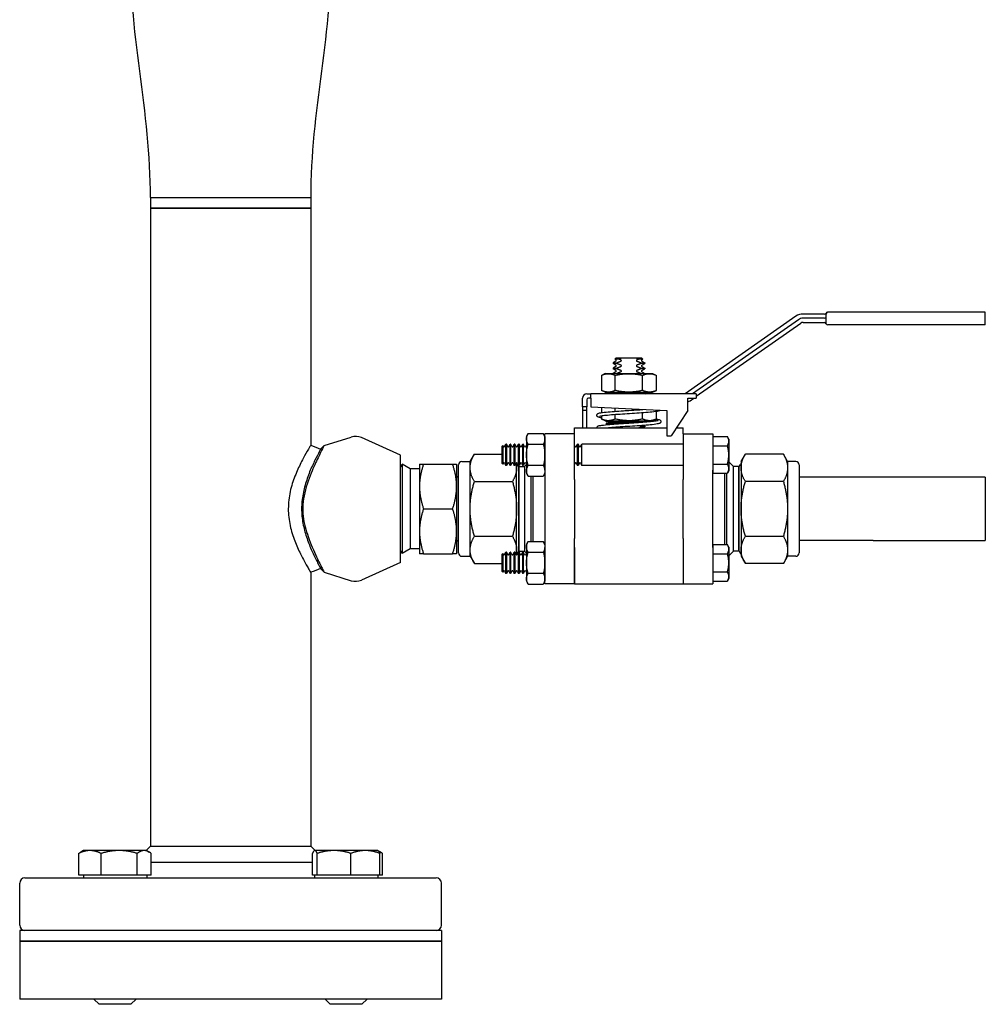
# Paper-space layout 'SHEET_2' of a CAD drawing. Header units: inches. Extents: x 2 to 369, y 6 to 267.
# Tile 42 of 64: x 167 to 178, y 241 to 252. Entities that reach past the tile are written whole.
import ezdxf

# ---------------------------------------------------------------- set-up
doc = ezdxf.new("R2010")
doc.units = ezdxf.units.IN
doc.header["$LTSCALE"] = 8
doc.header["$MEASUREMENT"] = 0
doc.layers.get('0').update_dxf_attribs({"lineweight": 25})

psp = doc.layouts.new('SHEET_2')

# ---------------------------------------------------------------- linework, layer by layer
for p, q in [((168.284, 250.32), (170.184, 250.32)), ((168.284, 250.32), (170.184, 250.32)), ((168.284, 250.32), (168.284, 250.195)), ((170.184, 250.32), (170.184, 250.195)), ((168.284, 250.195), (170.184, 250.195)), ((168.284, 250.195), (168.284, 242.63)), ((170.184, 250.195), (168.284, 250.195)), ((170.184, 250.195), (170.184, 247.383)), ((176.275, 248.94), (176.022, 248.94)), ((176.295, 248.831), (176.295, 248.94)), ((178.181, 248.96), (176.315, 248.96)), ((178.181, 248.81), (178.181, 248.96)), ((175.936, 248.913), (174.624, 247.994)), ((175.965, 248.872), (174.711, 247.994)), ((174.755, 247.964), (175.994, 248.831)), ((176.275, 248.89), (176.022, 248.89)), ((176.022, 248.84), (176.275, 248.84)), ((178.181, 248.81), (176.315, 248.81)), ((173.802, 248.381), (173.768, 248.361)), ((173.768, 248.361), (173.811, 248.361)), ((173.768, 248.361), (173.768, 248.353)), ((173.811, 248.353), (173.768, 248.353)), ((173.802, 248.334), (173.768, 248.353)), ((173.806, 248.42), (173.79, 248.403)), ((173.841, 248.403), (173.79, 248.403)), ((173.802, 248.396), (173.79, 248.403)), ((173.806, 248.42), (173.867, 248.42)), ((173.811, 248.353), (173.811, 248.361)), ((173.867, 248.42), (174.044, 248.42)), ((174.044, 248.42), (174.105, 248.42)), ((174.121, 248.403), (174.07, 248.403)), ((174.099, 248.361), (174.099, 248.353)), ((174.099, 248.361), (174.143, 248.361)), ((174.143, 248.353), (174.099, 248.353)), ((174.105, 248.42), (174.121, 248.403)), ((174.109, 248.396), (174.121, 248.403)), ((174.109, 248.381), (174.143, 248.361)), ((174.109, 248.334), (174.143, 248.353)), ((174.143, 248.361), (174.143, 248.353)), ((173.674, 248.233), (173.63, 248.212)), ((173.674, 248.233), (174.237, 248.233)), ((173.802, 248.318), (173.768, 248.299)), ((173.768, 248.299), (173.811, 248.299)), ((173.768, 248.299), (173.768, 248.291)), ((173.811, 248.291), (173.768, 248.291)), ((173.802, 248.271), (173.768, 248.291)), ((173.802, 248.256), (173.768, 248.236)), ((173.768, 248.236), (173.811, 248.236)), ((173.768, 248.236), (173.768, 248.233)), ((173.811, 248.291), (173.811, 248.299)), ((173.811, 248.233), (173.811, 248.236)), ((174.099, 248.299), (174.099, 248.291)), ((174.099, 248.299), (174.143, 248.299)), ((174.143, 248.291), (174.099, 248.291)), ((174.099, 248.236), (174.099, 248.233)), ((174.099, 248.236), (174.143, 248.236)), ((174.109, 248.318), (174.143, 248.299)), ((174.109, 248.271), (174.143, 248.291)), ((174.109, 248.256), (174.143, 248.236)), ((174.143, 248.299), (174.143, 248.291)), ((174.143, 248.236), (174.143, 248.233)), ((174.237, 248.233), (174.281, 248.212)), ((173.63, 248.212), (173.63, 248.034)), ((173.793, 248.034), (173.793, 248.212)), ((174.118, 248.034), (174.118, 248.212)), ((174.281, 248.034), (174.281, 248.212)), ((173.455, 247.994), (173.505, 247.994)), ((173.505, 247.944), (173.505, 247.994)), ((174.755, 247.994), (173.505, 247.994)), ((173.674, 248.014), (173.63, 248.034)), ((173.674, 248.014), (174.237, 248.014)), ((173.685, 248.004), (173.685, 248.014)), ((174.225, 248.004), (173.685, 248.004)), ((173.755, 247.994), (173.685, 248.004)), ((174.155, 247.994), (174.225, 248.004)), ((174.225, 248.004), (174.225, 248.014)), ((174.237, 248.014), (174.281, 248.034)), ((174.755, 247.994), (174.755, 247.944)), ((173.405, 247.841), (173.405, 247.944)), ((173.455, 247.924), (173.455, 247.841)), ((173.505, 247.944), (173.475, 247.944)), ((173.505, 247.944), (173.505, 247.841)), ((174.655, 247.794), (174.655, 247.944)), ((174.655, 247.944), (174.755, 247.944)), ((174.681, 247.912), (174.727, 247.944)), ((173.405, 247.841), (173.405, 247.794)), ((173.455, 247.841), (173.405, 247.841)), ((173.405, 247.794), (173.405, 247.59)), ((173.455, 247.794), (173.405, 247.794)), ((173.455, 247.794), (173.455, 247.841)), ((173.455, 247.59), (173.455, 247.794)), ((173.505, 247.841), (174.405, 247.794)), ((173.63, 247.835), (173.63, 247.77)), ((173.793, 247.786), (173.793, 247.826)), ((174.118, 247.808), (174.118, 247.809)), ((174.118, 247.695), (174.118, 247.768)), ((174.281, 247.695), (174.281, 247.784)), ((174.405, 247.794), (174.405, 247.494)), ((174.655, 247.794), (174.455, 247.494)), ((173.63, 247.73), (173.63, 247.695)), ((173.674, 247.675), (173.63, 247.695)), ((173.674, 247.675), (174.237, 247.675)), ((173.685, 247.665), (173.685, 247.675)), ((174.196, 247.665), (173.685, 247.665)), ((173.755, 247.655), (173.685, 247.665)), ((173.755, 247.655), (173.685, 247.645)), ((173.685, 247.645), (173.918, 247.645)), ((173.685, 247.645), (173.685, 247.635)), ((173.685, 247.635), (173.775, 247.635)), ((173.755, 247.655), (174.067, 247.655)), ((174.067, 247.655), (173.755, 247.655)), ((173.793, 247.695), (173.793, 247.746)), ((174.225, 247.668), (174.225, 247.675)), ((174.237, 247.675), (174.281, 247.695)), ((172.741, 247.488), (172.761, 247.522)), ((172.761, 247.522), (172.941, 247.522)), ((172.96, 247.488), (172.941, 247.522)), ((172.96, 247.088), (172.96, 247.52)), ((173.31, 247.52), (172.96, 247.52)), ((173.31, 247.59), (174.405, 247.59)), ((173.31, 247.52), (173.31, 247.59)), ((173.31, 247.088), (173.31, 247.52)), ((173.791, 247.59), (173.782, 247.595)), ((174.099, 247.611), (174.143, 247.611)), ((174.099, 247.611), (174.099, 247.603)), ((174.143, 247.603), (174.099, 247.603)), ((174.119, 247.59), (174.143, 247.603)), ((174.129, 247.619), (174.143, 247.611)), ((174.143, 247.611), (174.143, 247.603)), ((174.519, 247.59), (174.6, 247.59)), ((174.6, 247.52), (174.6, 247.59)), ((174.6, 247.52), (174.6, 247.088)), ((174.6, 247.52), (174.95, 247.52)), ((174.95, 247.52), (174.95, 247.088)), ((170.342, 247.38), (170.664, 247.481)), ((171.247, 247.268), (170.786, 247.474)), ((172.741, 247.488), (172.741, 247.051)), ((172.96, 247.488), (172.96, 247.051)), ((174.405, 247.494), (174.455, 247.494)), ((174.95, 247.486), (175.124, 247.486)), ((174.95, 247.486), (174.95, 247.378)), ((175.14, 247.457), (175.124, 247.486)), ((175.14, 247.457), (175.14, 247.27)), ((170.301, 247.336), (170.342, 247.38)), ((172.45, 247.37), (172.462, 247.381)), ((172.45, 247.37), (172.45, 247.17)), ((172.462, 247.381), (172.462, 247.159)), ((172.469, 247.368), (172.462, 247.381)), ((172.482, 247.368), (172.497, 247.395)), ((172.497, 247.145), (172.497, 247.395)), ((172.504, 247.395), (172.497, 247.395)), ((172.504, 247.395), (172.504, 247.145)), ((172.519, 247.368), (172.504, 247.395)), ((172.532, 247.368), (172.547, 247.395)), ((172.547, 247.145), (172.547, 247.395)), ((172.554, 247.395), (172.547, 247.395)), ((172.554, 247.395), (172.554, 247.145)), ((172.569, 247.368), (172.554, 247.395)), ((172.582, 247.368), (172.597, 247.395)), ((172.597, 247.145), (172.597, 247.395)), ((172.604, 247.395), (172.597, 247.395)), ((172.604, 247.395), (172.604, 247.145)), ((172.619, 247.368), (172.604, 247.395)), ((172.632, 247.368), (172.647, 247.395)), ((172.647, 247.145), (172.647, 247.395)), ((172.654, 247.395), (172.647, 247.395)), ((172.654, 247.395), (172.654, 247.145)), ((172.669, 247.368), (172.654, 247.395)), ((172.682, 247.368), (172.697, 247.395)), ((172.697, 247.145), (172.697, 247.395)), ((172.704, 247.395), (172.697, 247.395)), ((172.704, 247.395), (172.704, 247.145)), ((172.719, 247.368), (172.704, 247.395)), ((172.732, 247.368), (172.741, 247.385)), ((172.761, 247.396), (172.941, 247.396)), ((172.96, 247.383), (172.96, 247.383)), ((173.319, 247.368), (173.31, 247.383)), ((173.332, 247.368), (173.347, 247.395)), ((173.347, 247.145), (173.347, 247.395)), ((173.354, 247.395), (173.347, 247.395)), ((173.354, 247.395), (173.354, 247.145)), ((173.369, 247.368), (173.354, 247.395)), ((173.382, 247.368), (173.397, 247.395)), ((173.397, 247.145), (173.397, 247.395)), ((174.6, 247.395), (173.397, 247.395)), ((174.95, 247.395), (174.95, 247.395)), ((174.95, 247.378), (175.124, 247.378)), ((174.95, 247.378), (174.95, 247.161)), ((171.247, 245.992), (171.247, 247.268)), ((171.975, 247.192), (172.073, 247.192)), ((172.073, 247.192), (172.124, 247.279)), ((172.073, 247.117), (172.073, 247.192)), ((172.124, 247.279), (172.45, 247.279)), ((172.45, 247.17), (172.462, 247.159)), ((172.469, 247.172), (172.462, 247.159)), ((172.482, 247.172), (172.497, 247.145)), ((172.519, 247.172), (172.504, 247.145)), ((172.532, 247.172), (172.547, 247.145)), ((172.569, 247.172), (172.554, 247.145)), ((172.582, 247.172), (172.597, 247.145)), ((172.619, 247.172), (172.604, 247.145)), ((172.625, 247.117), (172.625, 247.175)), ((172.632, 247.172), (172.647, 247.145)), ((172.669, 247.172), (172.654, 247.145)), ((172.682, 247.172), (172.697, 247.145)), ((172.719, 247.172), (172.704, 247.145)), ((172.732, 247.172), (172.741, 247.155)), ((173.319, 247.172), (173.31, 247.157)), ((173.332, 247.172), (173.347, 247.145)), ((173.369, 247.172), (173.354, 247.145)), ((173.382, 247.172), (173.397, 247.145)), ((175.14, 247.27), (175.14, 247.082)), ((175.194, 247.132), (175.14, 247.186)), ((175.285, 247.192), (175.336, 247.279)), ((175.285, 247.192), (175.285, 247.117)), ((175.787, 247.279), (175.336, 247.279)), ((175.837, 247.192), (175.787, 247.279)), ((175.837, 247.192), (175.837, 247.117)), ((175.935, 247.192), (175.837, 247.192)), ((171.267, 247.123), (171.247, 247.158)), ((171.267, 247.159), (171.267, 246.1)), ((171.361, 247.105), (171.267, 247.159)), ((171.361, 247.105), (171.361, 246.155)), ((171.473, 247.105), (171.361, 247.105)), ((171.473, 247.161), (171.473, 246.895)), ((171.521, 247.161), (171.866, 247.161)), ((171.913, 247.161), (171.913, 246.895)), ((171.935, 246.107), (171.935, 247.152)), ((172.073, 246.63), (172.073, 247.117)), ((172.504, 247.145), (172.497, 247.145)), ((172.554, 247.145), (172.547, 247.145)), ((172.604, 247.145), (172.597, 247.145)), ((172.625, 246.63), (172.625, 247.117)), ((172.648, 247.131), (172.631, 247.161)), ((172.654, 247.145), (172.647, 247.145)), ((172.648, 247.131), (172.648, 246.129)), ((172.648, 247.131), (172.655, 247.131)), ((172.655, 247.131), (172.656, 247.132)), ((172.655, 246.129), (172.655, 247.131)), ((172.656, 246.127), (172.656, 247.132)), ((172.656, 247.132), (172.717, 247.132)), ((172.704, 247.145), (172.697, 247.145)), ((172.717, 247.132), (172.741, 247.156)), ((172.717, 247.132), (172.717, 246.127)), ((172.741, 247.051), (172.761, 247.017)), ((172.941, 247.143), (172.761, 247.143)), ((172.96, 247.051), (172.941, 247.017)), ((172.96, 247.157), (172.96, 247.157)), ((172.96, 247.088), (172.96, 246.979)), ((173.31, 246.979), (173.31, 247.088)), ((173.354, 247.145), (173.347, 247.145)), ((174.6, 247.145), (173.397, 247.145)), ((174.6, 247.088), (174.6, 246.979)), ((174.95, 247.161), (175.124, 247.161)), ((174.95, 247.161), (174.95, 247.053)), ((174.95, 247.145), (174.95, 247.145)), ((174.95, 246.979), (174.95, 247.088)), ((174.95, 247.053), (175.124, 247.053)), ((175.094, 246.206), (175.094, 247.053)), ((175.114, 247.053), (175.114, 246.206)), ((175.14, 247.082), (175.124, 247.053)), ((175.194, 246.127), (175.194, 247.132)), ((175.254, 247.132), (175.194, 247.132)), ((175.254, 247.132), (175.254, 246.127)), ((175.256, 247.131), (175.254, 247.132)), ((175.256, 247.131), (175.256, 246.129)), ((175.262, 247.131), (175.256, 247.131)), ((175.262, 247.131), (175.28, 247.161)), ((175.262, 246.129), (175.262, 247.131)), ((175.285, 247.117), (175.285, 246.63)), ((175.837, 247.117), (175.837, 246.63)), ((175.975, 247.152), (175.975, 246.107)), ((172.124, 246.954), (172.575, 246.954)), ((172.761, 247.017), (172.941, 247.017)), ((172.797, 246.242), (172.797, 247.017)), ((172.817, 247.017), (172.817, 246.242)), ((172.96, 246.979), (172.96, 246.28)), ((173.31, 246.979), (173.31, 246.28)), ((174.6, 246.28), (174.6, 246.979)), ((174.95, 246.28), (174.95, 246.979)), ((175.787, 246.954), (175.336, 246.954)), ((176.85, 247.005), (175.975, 247.005)), ((178.181, 247.005), (176.85, 247.005)), ((171.473, 246.895), (171.473, 246.364)), ((171.913, 246.895), (171.913, 246.364)), ((171.521, 246.63), (171.866, 246.63)), ((172.073, 246.143), (172.073, 246.63)), ((172.625, 246.143), (172.625, 246.63)), ((175.285, 246.63), (175.285, 246.143)), ((175.837, 246.63), (175.837, 246.143)), ((171.473, 246.364), (171.473, 246.098)), ((171.913, 246.364), (171.913, 246.098)), ((172.124, 246.305), (172.575, 246.305)), ((172.741, 246.208), (172.761, 246.242)), ((172.761, 246.242), (172.941, 246.242)), ((172.96, 246.208), (172.941, 246.242)), ((172.96, 246.28), (172.96, 246.171)), ((173.31, 246.171), (173.31, 246.28)), ((174.6, 246.28), (174.6, 246.171)), ((174.95, 246.171), (174.95, 246.28)), ((175.336, 246.305), (175.787, 246.305)), ((176.85, 246.255), (175.975, 246.255)), ((176.85, 246.255), (178.181, 246.255)), ((171.267, 246.136), (171.247, 246.101)), ((171.361, 246.155), (171.267, 246.1)), ((171.473, 246.155), (171.361, 246.155)), ((172.073, 246.067), (172.073, 246.143)), ((172.482, 246.088), (172.497, 246.115)), ((172.497, 245.865), (172.497, 246.115)), ((172.504, 246.115), (172.497, 246.115)), ((172.504, 246.115), (172.504, 245.865)), ((172.519, 246.088), (172.504, 246.115)), ((172.532, 246.088), (172.547, 246.115)), ((172.547, 245.865), (172.547, 246.115)), ((172.554, 246.115), (172.547, 246.115)), ((172.554, 246.115), (172.554, 245.865)), ((172.569, 246.088), (172.554, 246.115)), ((172.582, 246.088), (172.597, 246.115)), ((172.597, 245.865), (172.597, 246.115)), ((172.604, 246.115), (172.597, 246.115)), ((172.604, 246.115), (172.604, 245.865)), ((172.619, 246.088), (172.604, 246.115)), ((172.625, 246.084), (172.625, 246.143)), ((172.648, 246.129), (172.631, 246.098)), ((172.632, 246.088), (172.647, 246.115)), ((172.647, 245.865), (172.647, 246.115)), ((172.654, 246.115), (172.647, 246.115)), ((172.648, 246.129), (172.655, 246.129)), ((172.654, 246.115), (172.654, 245.865)), ((172.669, 246.088), (172.654, 246.115)), ((172.655, 246.129), (172.656, 246.127)), ((172.656, 246.127), (172.717, 246.127)), ((172.682, 246.088), (172.697, 246.115)), ((172.697, 245.865), (172.697, 246.115)), ((172.704, 246.115), (172.697, 246.115)), ((172.704, 246.115), (172.704, 245.865)), ((172.719, 246.088), (172.704, 246.115)), ((172.717, 246.127), (172.741, 246.103)), ((172.741, 246.208), (172.741, 245.771)), ((172.761, 246.116), (172.941, 246.116)), ((172.96, 246.208), (172.96, 245.771)), ((172.96, 245.74), (172.96, 246.171)), ((173.31, 246.171), (173.31, 245.74)), ((173.31, 245.74), (173.31, 246.171)), ((174.6, 246.171), (174.6, 245.74)), ((174.6, 246.171), (174.6, 245.74)), ((174.95, 246.206), (175.124, 246.206)), ((174.95, 246.206), (174.95, 246.098)), ((174.95, 246.171), (174.95, 245.74)), ((174.95, 246.115), (174.95, 246.115)), ((175.14, 246.177), (175.124, 246.206)), ((175.14, 246.177), (175.14, 245.99)), ((175.194, 246.127), (175.14, 246.073)), ((175.254, 246.127), (175.194, 246.127)), ((175.256, 246.129), (175.254, 246.127)), ((175.262, 246.129), (175.256, 246.129)), ((175.262, 246.129), (175.28, 246.098)), ((175.285, 246.143), (175.285, 246.067)), ((175.837, 246.143), (175.837, 246.067)), ((171.521, 246.098), (171.866, 246.098)), ((171.975, 246.067), (172.073, 246.067)), ((172.073, 246.067), (172.124, 245.98)), ((172.45, 246.09), (172.462, 246.101)), ((172.45, 246.09), (172.45, 245.89)), ((172.462, 246.101), (172.462, 245.879)), ((172.469, 246.088), (172.462, 246.101)), ((172.732, 246.088), (172.741, 246.105)), ((172.96, 246.103), (172.96, 246.103)), ((174.95, 246.098), (175.124, 246.098)), ((174.95, 246.098), (174.95, 245.881)), ((175.285, 246.067), (175.336, 245.98)), ((175.837, 246.067), (175.787, 245.98)), ((175.935, 246.067), (175.837, 246.067)), ((170.342, 245.88), (170.301, 245.924)), ((170.342, 245.88), (170.664, 245.778)), ((171.247, 245.992), (170.786, 245.785)), ((172.124, 245.98), (172.45, 245.98)), ((172.45, 245.89), (172.462, 245.879)), ((172.469, 245.892), (172.462, 245.879)), ((172.482, 245.892), (172.497, 245.865)), ((172.519, 245.892), (172.504, 245.865)), ((172.532, 245.892), (172.547, 245.865)), ((172.569, 245.892), (172.554, 245.865)), ((172.582, 245.892), (172.597, 245.865)), ((172.619, 245.892), (172.604, 245.865)), ((172.632, 245.892), (172.647, 245.865)), ((172.669, 245.892), (172.654, 245.865)), ((172.682, 245.892), (172.697, 245.865)), ((172.719, 245.892), (172.704, 245.865)), ((172.732, 245.892), (172.741, 245.875)), ((174.95, 245.881), (175.124, 245.881)), ((174.95, 245.881), (174.95, 245.773)), ((175.14, 245.99), (175.14, 245.802)), ((175.787, 245.98), (175.336, 245.98)), ((170.184, 245.877), (170.184, 242.63)), ((172.504, 245.865), (172.497, 245.865)), ((172.554, 245.865), (172.547, 245.865)), ((172.604, 245.865), (172.597, 245.865)), ((172.654, 245.865), (172.647, 245.865)), ((172.704, 245.865), (172.697, 245.865)), ((172.741, 245.771), (172.761, 245.737)), ((172.941, 245.863), (172.761, 245.863)), ((172.96, 245.771), (172.941, 245.737)), ((172.96, 245.877), (172.96, 245.877)), ((174.95, 245.865), (174.95, 245.865)), ((174.95, 245.773), (175.124, 245.773)), ((175.14, 245.802), (175.124, 245.773)), ((172.761, 245.737), (172.941, 245.737)), ((173.31, 245.74), (172.96, 245.74)), ((173.31, 245.74), (174.6, 245.74)), ((174.6, 245.74), (174.95, 245.74)), ((168.284, 242.63), (168.232, 242.578)), ((168.284, 242.63), (170.184, 242.63)), ((170.184, 242.63), (170.236, 242.578)), ((167.434, 242.287), (167.434, 242.544)), ((167.489, 242.578), (167.458, 242.56)), ((167.566, 242.578), (167.489, 242.578)), ((167.913, 242.578), (167.566, 242.578)), ((167.698, 242.287), (167.698, 242.544)), ((168.21, 242.578), (167.913, 242.578)), ((168.127, 242.287), (168.127, 242.544)), ((168.239, 242.578), (168.21, 242.578)), ((168.239, 242.578), (168.269, 242.56)), ((168.293, 242.287), (168.293, 242.544)), ((170.204, 242.287), (170.204, 242.544)), ((170.229, 242.578), (170.225, 242.576)), ((170.232, 242.578), (170.229, 242.578)), ((170.46, 242.578), (170.232, 242.578)), ((170.26, 242.287), (170.26, 242.544)), ((170.832, 242.578), (170.46, 242.578)), ((170.66, 242.287), (170.66, 242.544)), ((170.979, 242.578), (170.832, 242.578)), ((170.979, 242.578), (170.982, 242.576)), ((170.982, 242.576), (171.01, 242.56)), ((171.004, 242.287), (171.004, 242.544)), ((171.033, 242.287), (171.033, 242.544)), ((168.293, 242.442), (170.204, 242.442)), ((167.566, 242.287), (167.434, 242.287)), ((167.489, 242.287), (167.489, 242.255)), ((167.698, 242.287), (167.566, 242.287)), ((167.913, 242.287), (167.698, 242.287)), ((168.127, 242.287), (167.913, 242.287)), ((168.21, 242.287), (168.127, 242.287)), ((168.293, 242.287), (168.21, 242.287)), ((168.239, 242.287), (168.239, 242.255)), ((170.232, 242.287), (170.204, 242.287)), ((170.229, 242.287), (170.229, 242.255)), ((170.26, 242.287), (170.232, 242.287)), ((170.46, 242.287), (170.26, 242.287)), ((170.66, 242.287), (170.46, 242.287)), ((170.832, 242.287), (170.66, 242.287)), ((171.004, 242.287), (170.832, 242.287)), ((170.979, 242.287), (170.979, 242.255)), ((171.033, 242.287), (171.004, 242.287)), ((166.734, 241.692), (166.734, 242.192)), ((166.796, 242.255), (171.671, 242.255)), ((171.734, 241.692), (171.734, 242.192)), ((171.734, 241.63), (166.734, 241.63)), ((166.734, 241.63), (166.734, 241.505)), ((171.734, 241.63), (171.734, 241.505)), ((166.734, 241.505), (171.734, 241.505)), ((166.734, 241.505), (166.734, 240.817)), ((171.734, 241.505), (166.734, 241.505)), ((171.734, 241.505), (171.734, 240.817)), ((171.734, 240.817), (166.734, 240.817)), ((167.676, 240.755), (167.614, 240.817)), ((168.051, 240.755), (167.676, 240.755)), ((168.051, 240.755), (168.114, 240.817)), ((170.416, 240.755), (170.354, 240.817)), ((170.791, 240.755), (170.416, 240.755)), ((170.791, 240.755), (170.854, 240.817))]:
    psp.add_line(p, q)
for centre, radius, start, end in [((176.022, 248.79), 0.15, 90, 125), ((176.275, 248.96), 0.02, 270, 330), ((176.31, 248.94), 0.02, 90, 150), ((176.315, 248.94), 0.02, 90, 180), ((176.022, 248.79), 0.1, 90, 125), ((176.022, 248.79), 0.05, 90, 125), ((176.275, 248.91), 0.02, 270, 0), ((176.275, 248.82), 0.02, 14.4775, 90), ((176.314, 248.83), 0.02, 194.4775, 270), ((173.797, 248.388), 0.00902, 300, 60), ((173.797, 248.326), 0.00902, 300, 60), ((174.114, 248.388), 0.00902, 120, 240), ((174.114, 248.326), 0.00902, 120, 240), ((173.797, 248.263), 0.00902, 300, 60), ((174.114, 248.263), 0.00902, 120, 240), ((173.455, 247.944), 0.05, 90, 180), ((173.475, 247.924), 0.02, 90, 180), ((174.624, 247.994), 0.1, 288.3789, 305), ((170.715, 247.317), 0.172, 65.8847, 107.4744), ((172.475, 247.371), 0.00722, 210, 330), ((172.525, 247.371), 0.00722, 210, 330), ((172.575, 247.371), 0.00722, 210, 330), ((172.625, 247.371), 0.00722, 210, 330), ((172.675, 247.371), 0.00722, 210, 330), ((172.725, 247.371), 0.00722, 210, 330), ((173.325, 247.371), 0.00722, 210, 330), ((173.375, 247.371), 0.00722, 210, 330), ((171.975, 247.152), 0.04, 90, 180), ((172.475, 247.168), 0.00722, 30, 150), ((172.525, 247.168), 0.00722, 30, 150), ((172.575, 247.168), 0.00722, 30, 150), ((172.625, 247.168), 0.00722, 30, 150), ((172.675, 247.168), 0.00722, 30, 150), ((172.725, 247.168), 0.00722, 30, 150), ((173.325, 247.168), 0.00722, 30, 150), ((173.375, 247.168), 0.00722, 30, 150), ((175.935, 247.152), 0.04, 0, 90), ((172.627, 247.159), 0.00434, 30, 116.717), ((175.283, 247.159), 0.00434, 63.283, 150), ((171.935, 247.027), 0.022, 180, 270), ((171.935, 246.233), 0.022, 90, 180), ((171.975, 246.107), 0.04, 180, 270), ((172.475, 246.091), 0.00722, 210, 330), ((172.525, 246.091), 0.00722, 210, 330), ((172.575, 246.091), 0.00722, 210, 330), ((172.625, 246.091), 0.00722, 210, 330), ((172.627, 246.101), 0.00434, 243.283, 330), ((172.675, 246.091), 0.00722, 210, 330), ((172.725, 246.091), 0.00722, 210, 330), ((175.283, 246.101), 0.00434, 210, 296.717), ((175.935, 246.107), 0.04, 270, 0), ((172.475, 245.888), 0.00722, 30, 150), ((172.525, 245.888), 0.00722, 30, 150), ((172.575, 245.888), 0.00722, 30, 150), ((172.625, 245.888), 0.00722, 30, 150), ((172.675, 245.888), 0.00722, 30, 150), ((172.725, 245.888), 0.00722, 30, 150), ((170.715, 245.942), 0.172, 252.5256, 294.1153), ((166.796, 242.192), 0.0625, 90, 180), ((171.671, 242.192), 0.0625, 0, 90), ((166.796, 241.692), 0.0625, 180, 270), ((171.671, 241.692), 0.0625, 270, 0)]:
    psp.add_arc(centre, radius, start, end)
for points, knots in [([(168.284, 250.32), (168.283, 250.822), (168.224, 251.322), (168.089, 252.317), (168.042, 252.818), (168.044, 253.32)], [0, 0, 0, 0, 3.823702, 3.823702, 7.644439, 7.644439, 7.644439, 7.644439]), ([(170.424, 253.32), (170.425, 252.818), (170.379, 252.317), (170.243, 251.323), (170.185, 250.822), (170.184, 250.32)], [0, 0, 0, 0, 3.820654, 3.820654, 7.644439, 7.644439, 7.644439, 7.644439]), ([(176.315, 248.96), (176.315, 248.96), (176.315, 248.96), (176.315, 248.96), (176.314, 248.96), (176.314, 248.96), (176.313, 248.96), (176.313, 248.96), (176.313, 248.96), (176.312, 248.96), (176.312, 248.96), (176.311, 248.96), (176.311, 248.96), (176.31, 248.96), (176.31, 248.96), (176.31, 248.96)], [0, 0, 0, 0, 0.00614319, 0.00614319, 0.01316399, 0.01316399, 0.01755198, 0.01755198, 0.01974598, 0.01974598, 0.02325638, 0.02325638, 0.02887301, 0.02887301, 0.03510396, 0.03510396, 0.03510396, 0.03510396]), ([(173.859, 248.381), (173.861, 248.381), (173.862, 248.382), (173.864, 248.383), (173.865, 248.384), (173.866, 248.386), (173.867, 248.388), (173.867, 248.389), (173.866, 248.39), (173.865, 248.392), (173.864, 248.393), (173.862, 248.395), (173.861, 248.396), (173.859, 248.396)], [0.02357812, 0.02357812, 0.02357812, 0.02357812, 0.02773112, 0.02773112, 0.03150508, 0.03150508, 0.03434188, 0.03434188, 0.03717867, 0.03717867, 0.04095263, 0.04095263, 0.04510564, 0.04510564, 0.04510564, 0.04510564]), ([(173.859, 248.318), (173.861, 248.319), (173.862, 248.319), (173.864, 248.321), (173.865, 248.322), (173.866, 248.324), (173.867, 248.325), (173.867, 248.327), (173.866, 248.328), (173.865, 248.33), (173.864, 248.331), (173.862, 248.333), (173.861, 248.333), (173.859, 248.334)], [0.02357812, 0.02357812, 0.02357812, 0.02357812, 0.02773112, 0.02773112, 0.03150508, 0.03150508, 0.03434188, 0.03434188, 0.03717867, 0.03717867, 0.04095263, 0.04095263, 0.04510564, 0.04510564, 0.04510564, 0.04510564]), ([(174.051, 248.396), (174.05, 248.396), (174.049, 248.395), (174.046, 248.393), (174.045, 248.392), (174.044, 248.39), (174.044, 248.389), (174.044, 248.388), (174.044, 248.386), (174.045, 248.384), (174.046, 248.383), (174.049, 248.382), (174.05, 248.381), (174.051, 248.381)], [0.02357812, 0.02357812, 0.02357812, 0.02357812, 0.02773112, 0.02773112, 0.03150508, 0.03150508, 0.03434188, 0.03434188, 0.03717867, 0.03717867, 0.04095263, 0.04095263, 0.04510564, 0.04510564, 0.04510564, 0.04510564]), ([(174.051, 248.334), (174.05, 248.333), (174.049, 248.333), (174.046, 248.331), (174.045, 248.33), (174.044, 248.328), (174.044, 248.327), (174.044, 248.325), (174.044, 248.324), (174.045, 248.322), (174.046, 248.321), (174.049, 248.319), (174.05, 248.319), (174.051, 248.318)], [0.02357812, 0.02357812, 0.02357812, 0.02357812, 0.02773112, 0.02773112, 0.03150508, 0.03150508, 0.03434188, 0.03434188, 0.03717867, 0.03717867, 0.04095263, 0.04095263, 0.04510564, 0.04510564, 0.04510564, 0.04510564]), ([(173.859, 248.256), (173.861, 248.256), (173.862, 248.257), (173.864, 248.258), (173.865, 248.259), (173.866, 248.261), (173.867, 248.263), (173.867, 248.264), (173.866, 248.265), (173.865, 248.267), (173.864, 248.268), (173.862, 248.27), (173.861, 248.271), (173.859, 248.271)], [0.02357812, 0.02357812, 0.02357812, 0.02357812, 0.02773112, 0.02773112, 0.03150508, 0.03150508, 0.03434188, 0.03434188, 0.03717867, 0.03717867, 0.04095263, 0.04095263, 0.04510564, 0.04510564, 0.04510564, 0.04510564]), ([(174.051, 248.271), (174.05, 248.271), (174.049, 248.27), (174.046, 248.268), (174.045, 248.267), (174.044, 248.265), (174.044, 248.264), (174.044, 248.263), (174.044, 248.261), (174.045, 248.259), (174.046, 248.258), (174.049, 248.257), (174.05, 248.256), (174.051, 248.256)], [0.02357812, 0.02357812, 0.02357812, 0.02357812, 0.02773112, 0.02773112, 0.03150508, 0.03150508, 0.03434188, 0.03434188, 0.03717867, 0.03717867, 0.04095263, 0.04095263, 0.04510564, 0.04510564, 0.04510564, 0.04510564]), ([(173.63, 247.709), (173.626, 247.709), (173.623, 247.71), (173.612, 247.712), (173.605, 247.713), (173.596, 247.716), (173.593, 247.717), (173.587, 247.72), (173.584, 247.722), (173.579, 247.728), (173.577, 247.731), (173.575, 247.738), (173.575, 247.741), (173.577, 247.748), (173.578, 247.751), (173.581, 247.755), (173.583, 247.756), (173.587, 247.759), (173.589, 247.761), (173.596, 247.764), (173.602, 247.765), (173.625, 247.77), (173.652, 247.774), (173.714, 247.78), (173.747, 247.783), (173.818, 247.788), (173.855, 247.791), (173.914, 247.794), (173.935, 247.796), (173.994, 247.8), (174.033, 247.802), (174.088, 247.806), (174.105, 247.807), (174.121, 247.809)], [5.349665, 5.349665, 5.349665, 5.349665, 5.41203, 5.41203, 5.564908, 5.564908, 5.660353, 5.660353, 5.732299, 5.732299, 5.774733, 5.774733, 5.815743, 5.815743, 5.85206, 5.85206, 5.892265, 5.892265, 5.951096, 5.951096, 6.101471, 6.101471, 6.491373, 6.491373, 6.804988, 6.804988, 7.100734, 7.100734, 7.258604, 7.258604, 7.554508, 7.554508, 7.696228, 7.696228, 7.696228, 7.696228]), ([(174.327, 247.798), (174.327, 247.797), (174.327, 247.797), (174.324, 247.795), (174.322, 247.794), (174.315, 247.791), (174.31, 247.789), (174.287, 247.784), (174.262, 247.781), (174.201, 247.775), (174.168, 247.772), (174.098, 247.767), (174.06, 247.764), (173.984, 247.759), (173.945, 247.757), (173.869, 247.751), (173.831, 247.749), (173.763, 247.744), (173.731, 247.741), (173.677, 247.736), (173.654, 247.734), (173.629, 247.73), (173.623, 247.729), (173.613, 247.727), (173.609, 247.726), (173.608, 247.725), (173.608, 247.725), (173.608, 247.725)], [2.372331, 2.372331, 2.372331, 2.372331, 2.381817, 2.381817, 2.439574, 2.439574, 2.583814, 2.583814, 2.966979, 2.966979, 3.283204, 3.283204, 3.579264, 3.579264, 3.87301, 3.87301, 4.165162, 4.165162, 4.457007, 4.457007, 4.746727, 4.746727, 4.886386, 4.886386, 5.016181, 5.016181, 5.046427, 5.046427, 5.046427, 5.046427]), ([(173.575, 247.59), (173.575, 247.593), (173.576, 247.597), (173.579, 247.602), (173.581, 247.604), (173.584, 247.607), (173.586, 247.609), (173.591, 247.612), (173.594, 247.613), (173.606, 247.617), (173.619, 247.619), (173.659, 247.624), (173.691, 247.628), (173.76, 247.634), (173.795, 247.636), (173.871, 247.642), (173.914, 247.644), (173.994, 247.65), (174.032, 247.652), (174.105, 247.657), (174.14, 247.66), (174.2, 247.665), (174.227, 247.668), (174.27, 247.673), (174.287, 247.675), (174.3, 247.678), (174.303, 247.679), (174.303, 247.679), (174.303, 247.679), (174.303, 247.679)], [0, 0, 0, 0, 0.039233, 0.039233, 0.076112, 0.076112, 0.122455, 0.122455, 0.209656, 0.209656, 0.472297, 0.472297, 0.844274, 0.844274, 1.142758, 1.142758, 1.462423, 1.462423, 1.754596, 1.754596, 2.046744, 2.046744, 2.337178, 2.337178, 2.624161, 2.624161, 2.754999, 2.754999, 2.758625, 2.758625, 2.758625, 2.758625]), ([(174.281, 247.695), (174.29, 247.694), (174.299, 247.693), (174.312, 247.689), (174.317, 247.688), (174.326, 247.683), (174.328, 247.681), (174.332, 247.676), (174.334, 247.674), (174.335, 247.667), (174.336, 247.664), (174.334, 247.657), (174.333, 247.654), (174.33, 247.65), (174.328, 247.648), (174.324, 247.645), (174.322, 247.644), (174.315, 247.641), (174.31, 247.64), (174.288, 247.635), (174.263, 247.631), (174.204, 247.625), (174.171, 247.622), (174.101, 247.617), (174.064, 247.614), (173.988, 247.609), (173.949, 247.607), (173.872, 247.602), (173.835, 247.599), (173.769, 247.594), (173.74, 247.592), (173.715, 247.59)], [7.637872, 7.637872, 7.637872, 7.637872, 7.802824, 7.802824, 7.964561, 7.964561, 8.025005, 8.025005, 8.059404, 8.059404, 8.100803, 8.100803, 8.137251, 8.137251, 8.177262, 8.177262, 8.23473, 8.23473, 8.376793, 8.376793, 8.752285, 8.752285, 9.069854, 9.069854, 9.365827, 9.365827, 9.659909, 9.659909, 9.952609, 9.952609, 10.215285, 10.215285, 10.215285, 10.215285]), ([(170.184, 247.383), (170.184, 247.383), (170.183, 247.381), (170.181, 247.378), (170.178, 247.374), (170.173, 247.366), (170.167, 247.355), (170.154, 247.333), (170.134, 247.299), (170.111, 247.257), (170.089, 247.218), (170.064, 247.17), (170.04, 247.118), (170.017, 247.068), (169.993, 247.011), (169.973, 246.951), (169.953, 246.892), (169.936, 246.826), (169.927, 246.759), (169.918, 246.693), (169.915, 246.621), (169.921, 246.554), (169.927, 246.488), (169.94, 246.42), (169.957, 246.36), (169.974, 246.3), (169.996, 246.241), (170.018, 246.19), (170.041, 246.138), (170.065, 246.089), (170.087, 246.047), (170.112, 246), (170.135, 245.959), (170.152, 245.93), (170.162, 245.913), (170.17, 245.9), (170.175, 245.891), (170.18, 245.882), (170.183, 245.877), (170.184, 245.877), (170.184, 245.877), (170.184, 245.877), (170.184, 245.877)], [0.2039928, 0.2039928, 0.2039928, 0.2039928, 0.2204176, 0.2204176, 0.2204176, 0.2451336, 0.2451336, 0.2451336, 0.2941818, 0.2941818, 0.2941818, 0.3404781, 0.3404781, 0.3404781, 0.3845012, 0.3845012, 0.3845012, 0.4275465, 0.4275465, 0.4275465, 0.4700215, 0.4700215, 0.4700215, 0.5121465, 0.5121465, 0.5121465, 0.5545994, 0.5545994, 0.5545994, 0.5980619, 0.5980619, 0.5980619, 0.6475502, 0.6475502, 0.6475502, 0.6756395, 0.6756395, 0.6756395, 0.7030509, 0.7030509, 0.7030509, 0.7047404, 0.7047404, 0.7047404, 0.7047404]), ([(170.301, 247.336), (170.301, 247.336), (170.3, 247.334), (170.299, 247.331), (170.296, 247.326), (170.291, 247.317), (170.285, 247.306), (170.273, 247.284), (170.254, 247.248), (170.234, 247.206), (170.214, 247.167), (170.192, 247.119), (170.171, 247.068), (170.152, 247.019), (170.132, 246.965), (170.117, 246.909), (170.102, 246.855), (170.089, 246.797), (170.082, 246.739), (170.076, 246.682), (170.074, 246.624), (170.078, 246.566), (170.082, 246.508), (170.092, 246.451), (170.105, 246.397), (170.118, 246.342), (170.135, 246.288), (170.153, 246.239), (170.172, 246.189), (170.193, 246.14), (170.212, 246.099), (170.234, 246.051), (170.255, 246.009), (170.271, 245.979), (170.28, 245.962), (170.288, 245.948), (170.293, 245.939), (170.298, 245.929), (170.301, 245.924), (170.301, 245.924), (170.301, 245.924), (170.301, 245.924), (170.301, 245.924)], [0.2040273, 0.2040273, 0.2040273, 0.2040273, 0.2204176, 0.2204176, 0.2204176, 0.2451336, 0.2451336, 0.2451336, 0.2941818, 0.2941818, 0.2941818, 0.3404781, 0.3404781, 0.3404781, 0.3845012, 0.3845012, 0.3845012, 0.4275465, 0.4275465, 0.4275465, 0.4700215, 0.4700215, 0.4700215, 0.5121465, 0.5121465, 0.5121465, 0.5545995, 0.5545995, 0.5545995, 0.5980619, 0.5980619, 0.5980619, 0.6475503, 0.6475503, 0.6475503, 0.6756395, 0.6756395, 0.6756395, 0.7030509, 0.7030509, 0.7030509, 0.7047513, 0.7047513, 0.7047513, 0.7047513]), ([(170.342, 247.38), (170.342, 247.38), (170.335, 247.367), (170.311, 247.318), (170.292, 247.281), (170.246, 247.184), (170.217, 247.123), (170.155, 246.971), (170.123, 246.879), (170.086, 246.688), (170.087, 246.608), (170.104, 246.457), (170.127, 246.375), (170.184, 246.213), (170.221, 246.13), (170.28, 246.003), (170.303, 245.957), (170.333, 245.897), (170.341, 245.882), (170.342, 245.88), (170.342, 245.88), (170.342, 245.88)], [3.515394, 3.515394, 3.515394, 3.515394, 4.15553, 4.15553, 4.818495, 4.818495, 5.550296, 5.550296, 6.431819, 6.431819, 7.331515, 7.331515, 8.577996, 8.577996, 10.036567, 10.036567, 11.202064, 11.202064, 12.232328, 12.232328, 12.300917, 12.300917, 12.300917, 12.300917]), ([(178.181, 247.005), (178.181, 247.005), (178.181, 247.002), (178.181, 246.99), (178.181, 246.981), (178.181, 246.961), (178.181, 246.948), (178.181, 246.918), (178.181, 246.901), (178.181, 246.867), (178.181, 246.848), (178.181, 246.806), (178.181, 246.784), (178.181, 246.743), (178.181, 246.721), (178.181, 246.675), (178.181, 246.651), (178.181, 246.63)], [5.127543, 5.127543, 5.127543, 5.127543, 5.377313, 5.377313, 5.627083, 5.627083, 5.836014, 5.836014, 6.044945, 6.044945, 6.226059, 6.226059, 6.407172, 6.407172, 6.571357, 6.571357, 6.735543, 6.735543, 6.735543, 6.735543]), ([(178.181, 246.63), (178.181, 246.608), (178.181, 246.585), (178.181, 246.539), (178.181, 246.517), (178.181, 246.475), (178.181, 246.453), (178.181, 246.412), (178.181, 246.393), (178.181, 246.359), (178.181, 246.341), (178.181, 246.311), (178.181, 246.299), (178.181, 246.278), (178.181, 246.269), (178.181, 246.257), (178.181, 246.255), (178.181, 246.255)], [0, 0, 0, 0, 0.164185, 0.164185, 0.32837, 0.32837, 0.509484, 0.509484, 0.690598, 0.690598, 0.899528, 0.899528, 1.108459, 1.108459, 1.358229, 1.358229, 1.608, 1.608, 1.608, 1.608])]:
    psp.add_open_spline(points, degree=3, knots=knots)
for points in [[(176.314, 248.81), (176.314, 248.81), (176.315, 248.81), (176.315, 248.81)], [(170.184, 247.383), (170.223, 247.367), (170.262, 247.351), (170.301, 247.336)], [(170.301, 245.924), (170.262, 245.908), (170.223, 245.892), (170.184, 245.877)]]:
    psp.add_open_spline(points, degree=3)
for points, weights in [([(173.811, 248.361), (173.838, 248.373), (173.859, 248.381)], [1, 1.01007919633, 1]), ([(173.859, 248.334), (173.838, 248.342), (173.811, 248.353)], [1, 1.01007919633, 1]), ([(173.841, 248.403), (173.855, 248.412), (173.867, 248.42)], [1, 1.00332978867, 1]), ([(173.859, 248.396), (173.851, 248.399), (173.841, 248.403)], [1, 1.00163308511, 1]), ([(174.044, 248.42), (174.056, 248.412), (174.07, 248.403)], [1, 1.00332978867, 1]), ([(174.07, 248.403), (174.06, 248.399), (174.051, 248.396)], [1, 1.00163308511, 1]), ([(174.051, 248.381), (174.073, 248.373), (174.099, 248.361)], [1, 1.01007919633, 1]), ([(174.099, 248.353), (174.073, 248.342), (174.051, 248.334)], [1, 1.01007919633, 1]), ([(173.63, 248.212), (173.712, 248.25), (173.793, 248.212)], [1, 1.15470053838, 1]), ([(173.793, 248.212), (173.955, 248.25), (174.118, 248.212)], [1, 1.15470053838, 1]), ([(173.811, 248.299), (173.838, 248.31), (173.859, 248.318)], [1, 1.01007919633, 1]), ([(173.859, 248.271), (173.838, 248.279), (173.811, 248.291)], [1, 1.01007919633, 1]), ([(173.811, 248.236), (173.838, 248.248), (173.859, 248.256)], [1, 1.01007919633, 1]), ([(174.051, 248.318), (174.073, 248.31), (174.099, 248.299)], [1, 1.01007919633, 1]), ([(174.099, 248.291), (174.073, 248.279), (174.051, 248.271)], [1, 1.01007919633, 1]), ([(174.051, 248.256), (174.073, 248.248), (174.099, 248.236)], [1, 1.01007919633, 1]), ([(174.118, 248.212), (174.199, 248.25), (174.281, 248.212)], [1, 1.15470053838, 1]), ([(173.793, 248.034), (173.712, 247.996), (173.63, 248.034)], [1, 1.15470053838, 1]), ([(174.118, 248.034), (173.955, 247.996), (173.793, 248.034)], [1, 1.15470053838, 1]), ([(174.281, 248.034), (174.199, 247.996), (174.118, 248.034)], [1, 1.15470053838, 1]), ([(173.793, 247.695), (173.712, 247.657), (173.63, 247.695)], [1, 1.15470053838, 1]), ([(174.118, 247.695), (173.955, 247.657), (173.793, 247.695)], [1, 1.15470053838, 1]), ([(174.281, 247.695), (174.199, 247.657), (174.118, 247.695)], [1, 1.15470053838, 1]), ([(172.761, 247.396), (172.724, 247.459), (172.761, 247.522)], [1, 1.15470053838, 1]), ([(172.941, 247.522), (172.977, 247.459), (172.941, 247.396)], [1, 1.15470053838, 1]), ([(173.823, 247.598), (173.834, 247.594), (173.844, 247.59)], [1.0035114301, 1.00587732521, 1.00458036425]), ([(174.067, 247.59), (174.082, 247.596), (174.099, 247.603)], [1.00458036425, 1.00656089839, 1]), ([(174.099, 247.611), (174.093, 247.614), (174.088, 247.616)], [1, 1.00225861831, 1.00350498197]), ([(175.124, 247.378), (175.155, 247.432), (175.124, 247.486)], [1, 1.15455095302, 1]), ([(172.761, 247.143), (172.724, 247.27), (172.761, 247.396)], [1, 1.15470053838, 1]), ([(172.941, 247.396), (172.977, 247.27), (172.941, 247.143)], [1, 1.15470053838, 1]), ([(175.14, 247.27), (175.14, 247.32), (175.124, 247.378)], [1, 1.03802697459, 1]), ([(172.073, 247.117), (172.073, 247.192), (172.124, 247.279)], [1, 1.0379548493, 1]), ([(172.619, 247.172), (172.625, 247.144), (172.625, 247.117)], [1.01734498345, 1.01341149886, 1]), ([(175.124, 247.161), (175.14, 247.219), (175.14, 247.27)], [1, 1.03802697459, 1]), ([(175.285, 247.117), (175.285, 247.192), (175.336, 247.279)], [1, 1.0379548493, 1]), ([(175.787, 247.279), (175.837, 247.192), (175.837, 247.117)], [1, 1.0379548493, 1]), ([(171.521, 247.161), (171.473, 247.019), (171.473, 246.895)], [1, 1.0379548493, 1]), ([(171.473, 247.161), (171.473, 247.161), (171.521, 247.161)], [1, 1.0379548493, 1]), ([(171.866, 247.161), (171.913, 247.161), (171.913, 247.161)], [1, 1.0379548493, 1]), ([(171.913, 246.895), (171.913, 247.019), (171.866, 247.161)], [1, 1.0379548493, 1]), ([(172.124, 246.954), (172.073, 247.041), (172.073, 247.117)], [1, 1.0379548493, 1]), ([(172.625, 247.117), (172.625, 247.041), (172.575, 246.954)], [1, 1.0379548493, 1]), ([(172.761, 247.017), (172.724, 247.08), (172.761, 247.143)], [1, 1.15470053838, 1]), ([(172.941, 247.143), (172.977, 247.08), (172.941, 247.017)], [1, 1.15470053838, 1]), ([(175.124, 247.053), (175.155, 247.107), (175.124, 247.161)], [1, 1.15455095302, 1]), ([(175.336, 246.954), (175.285, 247.041), (175.285, 247.117)], [1, 1.0379548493, 1]), ([(175.837, 247.117), (175.837, 247.041), (175.787, 246.954)], [1, 1.0379548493, 1]), ([(172.073, 246.63), (172.073, 246.78), (172.124, 246.954)], [1, 1.0379548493, 1]), ([(172.575, 246.954), (172.625, 246.78), (172.625, 246.63)], [1, 1.0379548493, 1]), ([(175.285, 246.63), (175.285, 246.78), (175.336, 246.954)], [1, 1.0379548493, 1]), ([(175.787, 246.954), (175.837, 246.78), (175.837, 246.63)], [1, 1.0379548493, 1]), ([(171.473, 246.895), (171.473, 246.772), (171.521, 246.63)], [1, 1.0379548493, 1]), ([(171.866, 246.63), (171.913, 246.772), (171.913, 246.895)], [1, 1.0379548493, 1]), ([(171.521, 246.63), (171.473, 246.487), (171.473, 246.364)], [1, 1.0379548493, 1]), ([(171.913, 246.364), (171.913, 246.487), (171.866, 246.63)], [1, 1.0379548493, 1]), ([(172.124, 246.305), (172.073, 246.479), (172.073, 246.63)], [1, 1.0379548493, 1]), ([(172.625, 246.63), (172.625, 246.479), (172.575, 246.305)], [1, 1.0379548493, 1]), ([(175.336, 246.305), (175.285, 246.479), (175.285, 246.63)], [1, 1.0379548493, 1]), ([(175.837, 246.63), (175.837, 246.479), (175.787, 246.305)], [1, 1.0379548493, 1]), ([(171.473, 246.364), (171.473, 246.241), (171.521, 246.098)], [1, 1.0379548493, 1]), ([(171.866, 246.098), (171.913, 246.241), (171.913, 246.364)], [1, 1.0379548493, 1]), ([(172.073, 246.143), (172.073, 246.218), (172.124, 246.305)], [1, 1.0379548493, 1]), ([(172.575, 246.305), (172.625, 246.218), (172.625, 246.143)], [1, 1.0379548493, 1]), ([(172.761, 246.116), (172.724, 246.179), (172.761, 246.242)], [1, 1.15470053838, 1]), ([(172.941, 246.242), (172.977, 246.179), (172.941, 246.116)], [1, 1.15470053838, 1]), ([(175.285, 246.143), (175.285, 246.218), (175.336, 246.305)], [1, 1.0379548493, 1]), ([(175.787, 246.305), (175.837, 246.218), (175.837, 246.143)], [1, 1.0379548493, 1]), ([(172.124, 245.98), (172.073, 246.067), (172.073, 246.143)], [1, 1.0379548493, 1]), ([(172.625, 246.143), (172.625, 246.115), (172.619, 246.087)], [1, 1.01341149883, 1.01734498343]), ([(172.761, 245.863), (172.724, 245.99), (172.761, 246.116)], [1, 1.15470053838, 1]), ([(172.941, 246.116), (172.977, 245.99), (172.941, 245.863)], [1, 1.15470053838, 1]), ([(175.124, 246.098), (175.155, 246.152), (175.124, 246.206)], [1, 1.15455095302, 1]), ([(175.336, 245.98), (175.285, 246.067), (175.285, 246.143)], [1, 1.0379548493, 1]), ([(175.837, 246.143), (175.837, 246.067), (175.787, 245.98)], [1, 1.0379548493, 1]), ([(171.521, 246.098), (171.473, 246.098), (171.473, 246.098)], [1, 1.0379548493, 1]), ([(171.913, 246.098), (171.913, 246.098), (171.866, 246.098)], [1, 1.0379548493, 1]), ([(175.14, 245.99), (175.14, 246.04), (175.124, 246.098)], [1, 1.03802697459, 1]), ([(175.124, 245.881), (175.14, 245.939), (175.14, 245.99)], [1, 1.03802697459, 1]), ([(175.124, 245.773), (175.155, 245.827), (175.124, 245.881)], [1, 1.15455095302, 1]), ([(172.761, 245.737), (172.724, 245.8), (172.761, 245.863)], [1, 1.15470053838, 1]), ([(172.941, 245.863), (172.977, 245.8), (172.941, 245.737)], [1, 1.15470053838, 1]), ([(167.566, 242.578), (167.505, 242.578), (167.434, 242.544)], [1, 1.0379548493, 1]), ([(167.434, 242.544), (167.446, 242.553), (167.458, 242.56)], [1, 1.01006961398, 1.01479618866]), ([(167.698, 242.544), (167.627, 242.578), (167.566, 242.578)], [1, 1.0379548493, 1]), ([(167.913, 242.578), (167.813, 242.578), (167.698, 242.544)], [1, 1.0379548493, 1]), ([(168.127, 242.544), (168.012, 242.578), (167.913, 242.578)], [1, 1.0379548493, 1]), ([(168.21, 242.578), (168.172, 242.578), (168.127, 242.544)], [1, 1.0379548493, 1]), ([(168.293, 242.544), (168.249, 242.578), (168.21, 242.578)], [1, 1.0379548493, 1]), ([(170.232, 242.578), (170.219, 242.578), (170.204, 242.544)], [1, 1.0379548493, 1]), ([(170.26, 242.544), (170.245, 242.578), (170.232, 242.578)], [1, 1.0379548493, 1]), ([(170.46, 242.578), (170.367, 242.578), (170.26, 242.544)], [1, 1.0379548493, 1]), ([(170.66, 242.544), (170.553, 242.578), (170.46, 242.578)], [1, 1.0379548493, 1]), ([(170.832, 242.578), (170.752, 242.578), (170.66, 242.544)], [1, 1.0379548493, 1]), ([(171.004, 242.544), (170.912, 242.578), (170.832, 242.578)], [1, 1.0379548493, 1]), ([(170.982, 242.576), (170.992, 242.57), (171.004, 242.544)], [1.0137757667, 1.02891292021, 1]), ([(171.033, 242.544), (171.01, 242.562), (170.989, 242.57)], [1, 1.01965956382, 1.01895290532])]:
    psp.add_rational_spline(points, weights, degree=2)

doc.saveas('drawing.dxf')
